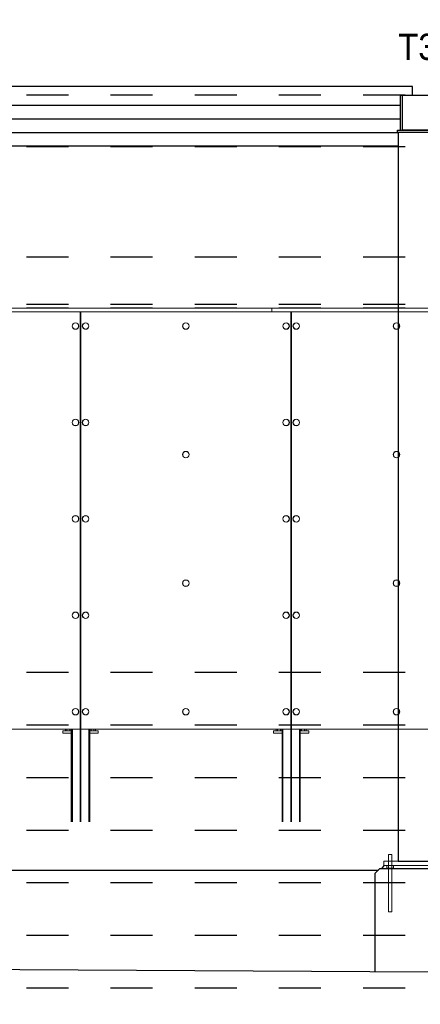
# Paper-space layout 'Layout1 (2)' of a CAD drawing. Header units: feet. Extents: x -0.8 to 16.2, y -0.2 to 10.8.
# Tile 27 of 35: x 5.5 to 6.5, y 7.2 to 9.5. Entities that reach past the tile are written whole.
import ezdxf
from ezdxf import colors
from ezdxf.entities.mleader import LeaderData, LeaderLine
from ezdxf.math import Vec2, Vec3

# ---------------------------------------------------------------- set-up
doc = ezdxf.new("R2010")
doc.units = ezdxf.units.FT
doc.header["$LTSCALE"] = 0.1
doc.header["$MEASUREMENT"] = 0
doc.linetypes.add('front Elevation$0$DASHED', pattern=[0.75, 0.5, -0.25])
doc.layers.get('0').update_dxf_attribs({"color": 252})
doc.layers.add('front Elevation$0$BR_P_Slab_Object', color=3, linetype='Continuous', lineweight=30)
doc.layers.add('front Elevation$0$LT_P_Poles', color=2, linetype='Continuous', lineweight=0)
for name, color, linetype in [('front Elevation$0$L-ANNO-ELEVATION', 252, 'front Elevation$0$DASHED'), ('front Elevation$0$L-ANNO-NOTE', 30, 'Continuous'), ('front Elevation$0$L-ANNO-SCREEN', 252, 'Continuous'), ('front Elevation$0$L-DETL-ANNO', 190, 'Continuous'), ('front Elevation$0$L-SITE-FOUNDATION', 1, 'Continuous'), ('front Elevation$0$L-SITE-PURLINS BEYOND', 252, 'Continuous'), ('front Elevation$0$L-SITE-SOIL', 1, 'Continuous'), ('front Elevation$0$L-SITE-STEEL COLUMN', 3, 'Continuous')]:
    doc.layers.add(name, color=color, linetype=linetype)
doc.styles.add('front Elevation$0$ARIAL', font='arial.ttf', dxfattribs={"width": 0.9})

# ---------------------------------------------------------------- blocks, each defined once
blk = doc.blocks.new('front Elevation')
at = {"layer": 'front Elevation$0$BR_P_Slab_Object'}
blk.add_lwpolyline([(269.71, -192.22), (171.3, -191.93), (59.29, -190.85), (-11.6, -190.13)], dxfattribs=at)
at = {"layer": 'front Elevation$0$BR_P_Slab_Object', "flags": 128}
blk.add_lwpolyline([(952.83, -199.45), (869.71, -198.7), (749.71, -196.9), (629.71, -195.22), (509.71, -194.02), (389.53, -192.94), (269.71, -192.22)], dxfattribs=at)
at = {"layer": 'front Elevation$0$L-ANNO-ELEVATION'}
for points in [[(952.83, 7.36), (-121.55, 7.36)], [(952.83, -4.4), (-121.55, -4.4)], [(952.83, -29.6), (-121.55, -29.6)], [(952.83, -40.4), (-121.55, -40.4)], [(952.83, -41.24), (-121.55, -41.24)], [(952.83, -124.4), (-121.55, -124.4)], [(952.83, -136.4), (-121.55, -136.4)], [(952.83, -148.4), (-121.55, -148.4)], [(952.83, -160.4), (-121.55, -160.4)], [(952.83, -172.4), (-121.55, -172.4)], [(952.83, -184.4), (-121.55, -184.4)], [(952.83, -196.4), (-121.55, -196.4)]]:
    blk.add_lwpolyline(points, dxfattribs=at)
at = {"layer": 'front Elevation$0$L-ANNO-SCREEN', "linetype": 'Continuous', "lineweight": 0, "ltscale": 12}
for p, q in [((228.75, -41.24), (333.75, -41.24)), ((228.75, -42.05), (333.75, -42.05)), ((283.48, -42.07), (283.48, -137.32)), ((283.51, -158.45), (283.51, -42.07)), ((283.64, -158.45), (283.64, -42.07)), ((283.67, -137.32), (283.67, -42.07)), ((327.2, -41.24), (432.2, -41.24)), ((327.2, -41.24), (327.2, -41.35)), ((327.2, -41.35), (327.2, -42.05)), ((327.2, -42.05), (432.2, -42.05)), ((327.2, -42.05), (327.2, -42.07)), ((331.55, -42.07), (331.55, -137.32)), ((331.58, -158.45), (331.58, -42.07)), ((331.67, -42.08), (331.7, -42.08)), ((331.67, -42.08), (331.67, -42.83)), ((331.7, -158.45), (331.7, -42.07)), ((331.73, -137.32), (331.73, -42.07)), ((331.7, -42.83), (331.67, -42.83)), ((283.48, -137.32), (235.61, -137.32)), ((279.58, -138.2), (279.58, -137.7)), ((281.48, -137.7), (279.58, -137.7)), ((281.48, -138.2), (279.58, -138.2)), ((280.18, -137.32), (280.18, -137.63)), ((280.26, -137.68), (280.2, -137.64)), ((280.26, -137.68), (280.32, -137.68)), ((280.32, -137.68), (280.79, -137.68)), ((280.45, -137.7), (280.45, -137.68)), ((280.45, -138.32), (280.45, -138.2)), ((280.47, -137.32), (280.47, -137.63)), ((280.79, -137.68), (281.3, -137.68)), ((281.12, -137.32), (281.12, -137.63)), ((281.2, -137.68), (281.2, -137.7)), ((281.2, -138.2), (281.2, -138.32)), ((281.3, -137.68), (281.39, -137.68)), ((281.46, -137.64), (281.39, -137.68)), ((281.46, -137.64), (281.48, -137.63)), ((281.48, -137.32), (281.48, -137.63)), ((281.48, -158.45), (281.48, -137.32)), ((281.49, -158.45), (281.49, -137.32)), ((281.59, -158.45), (281.59, -137.32)), ((281.6, -158.45), (281.6, -137.32)), ((281.7, -158.45), (281.7, -137.32)), ((281.71, -158.45), (281.71, -137.32)), ((331.55, -137.32), (283.67, -137.32)), ((285.45, -158.45), (285.45, -137.32)), ((285.46, -158.45), (285.46, -137.32)), ((285.55, -158.45), (285.55, -137.32)), ((285.56, -158.45), (285.56, -137.32)), ((285.66, -158.45), (285.66, -137.32)), ((285.67, -158.45), (285.67, -137.32)), ((287.58, -137.7), (285.67, -137.7)), ((287.58, -138.2), (285.67, -138.2)), ((285.68, -137.32), (285.68, -137.63)), ((285.76, -137.68), (285.7, -137.64)), ((285.76, -137.68), (285.82, -137.68)), ((285.82, -137.68), (286.29, -137.68)), ((285.95, -137.7), (285.95, -137.68)), ((285.95, -138.32), (285.95, -138.2)), ((285.97, -137.32), (285.97, -137.63)), ((286.29, -137.68), (286.8, -137.68)), ((286.62, -137.32), (286.62, -137.63)), ((286.7, -137.68), (286.7, -137.7)), ((286.7, -138.2), (286.7, -138.32)), ((286.8, -137.68), (286.89, -137.68)), ((286.96, -137.64), (286.89, -137.68)), ((286.96, -137.64), (286.98, -137.63)), ((286.98, -137.32), (286.98, -137.63)), ((287.58, -138.2), (287.58, -137.7)), ((327.64, -138.2), (327.64, -137.7)), ((329.55, -137.7), (327.64, -137.7)), ((329.55, -138.2), (327.64, -138.2)), ((328.24, -137.32), (328.24, -137.63)), ((328.33, -137.68), (328.26, -137.64)), ((328.33, -137.68), (328.39, -137.68)), ((328.39, -137.68), (328.86, -137.68)), ((328.51, -137.7), (328.51, -137.68)), ((328.51, -138.32), (328.51, -138.2)), ((328.53, -137.32), (328.53, -137.63)), ((328.86, -137.68), (329.36, -137.68)), ((329.18, -137.32), (329.18, -137.63)), ((329.26, -137.68), (329.26, -137.7)), ((329.26, -138.2), (329.26, -138.32)), ((329.36, -137.68), (329.45, -137.68)), ((329.52, -137.64), (329.45, -137.68)), ((329.52, -137.64), (329.54, -137.63)), ((329.54, -137.32), (329.54, -137.63)), ((329.55, -158.45), (329.55, -137.32)), ((329.56, -158.45), (329.56, -137.32)), ((329.65, -158.45), (329.65, -137.32)), ((329.66, -158.45), (329.66, -137.32)), ((329.76, -158.45), (329.76, -137.32)), ((329.77, -158.45), (329.77, -137.32)), ((379.61, -137.32), (331.73, -137.32)), ((333.51, -158.45), (333.51, -137.32)), ((333.52, -158.45), (333.52, -137.32)), ((333.62, -158.45), (333.62, -137.32)), ((333.63, -158.45), (333.63, -137.32)), ((333.72, -158.45), (333.72, -137.32)), ((333.73, -158.45), (333.73, -137.32)), ((335.64, -137.7), (333.73, -137.7)), ((335.64, -138.2), (333.73, -138.2)), ((333.74, -137.32), (333.74, -137.63)), ((333.83, -137.68), (333.76, -137.64)), ((333.83, -137.68), (333.89, -137.68)), ((333.89, -137.68), (334.36, -137.68)), ((334.01, -137.7), (334.01, -137.68)), ((334.01, -138.32), (334.01, -138.2)), ((334.03, -137.32), (334.03, -137.63)), ((334.36, -137.68), (334.86, -137.68)), ((334.68, -137.32), (334.68, -137.63)), ((334.76, -137.68), (334.76, -137.7)), ((334.76, -138.2), (334.76, -138.32)), ((334.86, -137.68), (334.95, -137.68)), ((335.02, -137.64), (334.95, -137.68)), ((335.02, -137.64), (335.04, -137.63)), ((335.04, -137.32), (335.04, -137.63)), ((335.64, -138.2), (335.64, -137.7))]:
    blk.add_line(p, q, dxfattribs=at)
for centre, radius in [((282.42, -45.32), 0.75), ((282.42, -45.32), 0.72), ((284.74, -45.32), 0.75), ((284.74, -45.32), 0.72), ((307.61, -45.32), 0.75), ((307.61, -45.32), 0.72), ((330.48, -45.32), 0.75), ((330.48, -45.32), 0.72), ((332.8, -45.32), 0.75), ((332.8, -45.32), 0.72), ((355.67, -45.32), 0.75), ((355.67, -45.32), 0.72), ((282.42, -67.32), 0.75), ((282.42, -67.32), 0.72), ((284.74, -67.32), 0.75), ((284.74, -67.32), 0.72), ((330.48, -67.32), 0.75), ((330.48, -67.32), 0.72), ((332.8, -67.32), 0.75), ((332.8, -67.32), 0.72), ((307.61, -74.66), 0.75), ((307.61, -74.66), 0.72), ((355.67, -74.66), 0.75), ((355.67, -74.66), 0.72), ((282.42, -89.32), 0.75), ((282.42, -89.32), 0.72), ((284.74, -89.32), 0.75), ((284.74, -89.32), 0.72), ((330.48, -89.32), 0.75), ((330.48, -89.32), 0.72), ((332.8, -89.32), 0.75), ((332.8, -89.32), 0.72), ((307.61, -103.99), 0.75), ((307.61, -103.99), 0.72), ((355.67, -103.99), 0.75), ((355.67, -103.99), 0.72), ((282.42, -111.32), 0.75), ((282.42, -111.32), 0.72), ((284.74, -111.32), 0.75), ((284.74, -111.32), 0.72), ((330.48, -111.32), 0.75), ((330.48, -111.32), 0.72), ((332.8, -111.32), 0.75), ((332.8, -111.32), 0.72), ((282.42, -133.32), 0.75), ((282.42, -133.32), 0.72), ((284.74, -133.32), 0.75), ((284.74, -133.32), 0.72), ((307.61, -133.32), 0.75), ((307.61, -133.32), 0.72), ((330.48, -133.32), 0.75), ((330.48, -133.32), 0.72), ((332.8, -133.32), 0.75), ((332.8, -133.32), 0.72), ((355.67, -133.32), 0.75), ((355.67, -133.32), 0.72)]:
    blk.add_circle(centre, radius, dxfattribs=at)
for points, knots in [([(280.32, -137.68), (280.32, -137.68), (280.29, -137.68), (280.25, -137.67), (280.2, -137.64), (280.18, -137.63)], [0, 0, 0, 0, 0.070103, 0.530791, 1, 1, 1, 1]), ([(280.47, -137.63), (280.45, -137.64), (280.4, -137.67), (280.35, -137.68), (280.32, -137.68)], [0, 0, 0, 0, 0.495458, 1, 1, 1, 1]), ([(280.79, -137.68), (280.79, -137.68), (280.73, -137.68), (280.62, -137.67), (280.52, -137.64), (280.47, -137.63)], [0, 0, 0, 0, 0.070103, 0.530791, 1, 1, 1, 1]), ([(281.12, -137.63), (281.07, -137.64), (280.96, -137.67), (280.85, -137.68), (280.79, -137.68)], [0, 0, 0, 0, 0.495458, 1, 1, 1, 1]), ([(281.3, -137.68), (281.27, -137.68), (281.23, -137.67), (281.17, -137.65), (281.13, -137.63), (281.12, -137.63)], [0, 0, 0, 0, 0.384439, 0.774498, 1, 1, 1, 1]), ([(281.48, -137.63), (281.45, -137.64), (281.41, -137.66), (281.35, -137.68), (281.31, -137.68), (281.3, -137.68)], [0, 0, 0, 0, 0.376632, 0.756732, 1, 1, 1, 1]), ([(285.82, -137.68), (285.82, -137.68), (285.79, -137.68), (285.75, -137.67), (285.7, -137.64), (285.68, -137.63)], [0, 0, 0, 0, 0.070103, 0.530791, 1, 1, 1, 1]), ([(285.97, -137.63), (285.95, -137.64), (285.9, -137.67), (285.85, -137.68), (285.82, -137.68)], [0, 0, 0, 0, 0.495458, 1, 1, 1, 1]), ([(286.29, -137.68), (286.29, -137.68), (286.23, -137.68), (286.12, -137.67), (286.02, -137.64), (285.97, -137.63)], [0, 0, 0, 0, 0.070103, 0.530791, 1, 1, 1, 1]), ([(286.62, -137.63), (286.57, -137.64), (286.46, -137.67), (286.35, -137.68), (286.29, -137.68)], [0, 0, 0, 0, 0.495458, 1, 1, 1, 1]), ([(286.8, -137.68), (286.77, -137.68), (286.73, -137.67), (286.67, -137.65), (286.63, -137.63), (286.62, -137.63)], [0, 0, 0, 0, 0.384439, 0.774498, 1, 1, 1, 1]), ([(286.98, -137.63), (286.95, -137.64), (286.91, -137.66), (286.85, -137.68), (286.81, -137.68), (286.8, -137.68)], [0, 0, 0, 0, 0.376632, 0.756732, 1, 1, 1, 1]), ([(328.39, -137.68), (328.38, -137.68), (328.36, -137.68), (328.31, -137.67), (328.26, -137.64), (328.24, -137.63)], [0, 0, 0, 0, 0.070103, 0.530791, 1, 1, 1, 1]), ([(328.53, -137.63), (328.51, -137.64), (328.46, -137.67), (328.41, -137.68), (328.39, -137.68)], [0, 0, 0, 0, 0.495458, 1, 1, 1, 1]), ([(328.86, -137.68), (328.85, -137.68), (328.79, -137.68), (328.68, -137.67), (328.58, -137.64), (328.53, -137.63)], [0, 0, 0, 0, 0.070103, 0.530791, 1, 1, 1, 1]), ([(329.18, -137.63), (329.13, -137.64), (329.02, -137.67), (328.91, -137.68), (328.86, -137.68)], [0, 0, 0, 0, 0.495458, 1, 1, 1, 1]), ([(329.36, -137.68), (329.34, -137.68), (329.29, -137.67), (329.23, -137.65), (329.19, -137.63), (329.18, -137.63)], [0, 0, 0, 0, 0.384439, 0.774498, 1, 1, 1, 1]), ([(329.54, -137.63), (329.52, -137.64), (329.47, -137.66), (329.41, -137.68), (329.37, -137.68), (329.36, -137.68)], [0, 0, 0, 0, 0.376632, 0.756732, 1, 1, 1, 1]), ([(333.89, -137.68), (333.88, -137.68), (333.86, -137.68), (333.81, -137.67), (333.76, -137.64), (333.74, -137.63)], [0, 0, 0, 0, 0.070103, 0.530791, 1, 1, 1, 1]), ([(334.03, -137.63), (334.01, -137.64), (333.96, -137.67), (333.91, -137.68), (333.89, -137.68)], [0, 0, 0, 0, 0.495458, 1, 1, 1, 1]), ([(334.36, -137.68), (334.35, -137.68), (334.29, -137.68), (334.18, -137.67), (334.08, -137.64), (334.03, -137.63)], [0, 0, 0, 0, 0.070103, 0.530791, 1, 1, 1, 1]), ([(334.68, -137.63), (334.63, -137.64), (334.52, -137.67), (334.41, -137.68), (334.36, -137.68)], [0, 0, 0, 0, 0.495458, 1, 1, 1, 1]), ([(334.86, -137.68), (334.84, -137.68), (334.79, -137.67), (334.73, -137.65), (334.69, -137.63), (334.68, -137.63)], [0, 0, 0, 0, 0.384439, 0.774498, 1, 1, 1, 1]), ([(335.04, -137.63), (335.02, -137.64), (334.97, -137.66), (334.91, -137.68), (334.87, -137.68), (334.86, -137.68)], [0, 0, 0, 0, 0.376632, 0.756732, 1, 1, 1, 1])]:
    blk.add_open_spline(points, degree=3, knots=knots, dxfattribs=at)
at = {"layer": 'front Elevation$0$L-SITE-FOUNDATION'}
for points in [[(352.79, -168.44), (352.27, -169.19)], [(350.81, -170.19), (351.81, -169.19)], [(350.81, -192.71), (350.81, -170.19)], [(352.79, -169.19), (351.81, -169.19)], [(368.81, -169.19), (351.81, -169.19)]]:
    blk.add_lwpolyline(points, dxfattribs=at)
at = {"layer": 'front Elevation$0$L-SITE-PURLINS BEYOND'}
for points in [[(359.31, 9.33), (207.87, 9.33)], [(359.31, 7.36), (359.31, 9.33)], [(356.56, 5.01), (210.62, 5.01)], [(356.56, 1.91), (210.62, 1.91)], [(356.06, -1.2), (211.12, -1.2)], [(356.06, -4.3), (211.12, -4.3)]]:
    blk.add_lwpolyline(points, dxfattribs=at)
at = {"layer": 'front Elevation$0$L-SITE-SOIL'}
blk.add_lwpolyline([(215.62, -169.44), (351.56, -169.44)], dxfattribs=at)
at = {"layer": 'front Elevation$0$L-SITE-STEEL COLUMN'}
for points in [[(356.56, -0.64), (356.56, 7.36)], [(356.56, 7.36), (357.06, 7.36)], [(357.06, -0.64), (357.06, 7.36)]]:
    blk.add_lwpolyline(points, dxfattribs=at)
for points in [[(363.56, 7.36), (363.56, -0.64), (357.06, -0.64), (357.06, 7.36)], [(355.93, -0.64), (364.68, -0.64), (364.68, -1.14), (355.93, -1.14)], [(356.06, -1.14), (356.04, -167.44), (364.54, -167.44), (364.56, -1.14)]]:
    blk.add_lwpolyline(points, close=True, dxfattribs=at)
at = {"layer": 'front Elevation$0$LT_P_Poles'}
for points in [[(353.86, -165.9), (354.61, -165.9)], [(353.86, -167.44), (353.86, -165.9)], [(354.61, -167.44), (354.61, -165.9)], [(353.86, -179.01), (353.86, -168.44)], [(354.61, -179.01), (354.61, -168.44)], [(353.86, -179.01), (354.61, -179.01)]]:
    blk.add_lwpolyline(points, dxfattribs=at)
for points in [[(367.79, -168.44), (352.79, -168.44), (352.79, -167.44), (367.79, -167.44)], [(353.48, -168.44), (355, -168.44), (355, -169.04), (353.48, -169.04)]]:
    blk.add_lwpolyline(points, close=True, dxfattribs=at)
at = {"layer": 'front Elevation$0$LT_P_Poles', "color": 252, "linetype": 'front Elevation$0$DASHED'}
for points in [[(353.86, -167.44), (353.86, -168.44)], [(354.61, -167.44), (354.61, -168.44)]]:
    blk.add_lwpolyline(points, dxfattribs=at)
at = {"layer": 'front Elevation$0$L-ANNO-NOTE'}
ml = blk.add_multileader_mtext('Standard', dxfattribs=at)
ml.set_content('TOP OF TRELLIS FRONT POST', color=11, style='front Elevation$0$ARIAL')
ml.set_leader_properties()
ml.build(insert=Vec2(0, 0))
ml.multileader.update_dxf_attribs({"has_dogleg": 0, "dogleg_length": 0.36, "arrow_head_size": 3.75, "scale": 10})
ctx = ml.context
ctx.base_point, ctx.scale, ctx.char_height, ctx.arrow_head_size, ctx.landing_gap_size, ctx.plane_origin = Vec3(380.86, 4.11), 10, 3.75, 3.75, 1.5, Vec3(360.88, -8.69)
notes = []
notes.append((ctx, [(0, (0, 0, 0), (0, 0), (1, 0), 1, [])]))
ctx.mtext.insert, ctx.mtext.flow_direction = Vec3(382.36, 6.02), 5
ml = blk.add_multileader_mtext('Standard', dxfattribs=at)
ml.set_content('TOP OF PIER', color=11, style='front Elevation$0$ARIAL')
ml.set_leader_properties()
ml.build(insert=Vec2(0, 0))
ml.multileader.update_dxf_attribs({"has_dogleg": 0, "dogleg_length": 0.36, "arrow_head_size": 3.75, "scale": 10})
ctx = ml.context
ctx.base_point, ctx.scale, ctx.char_height, ctx.arrow_head_size, ctx.landing_gap_size, ctx.plane_origin = Vec3(388.67, -153.13), 10, 3.75, 3.75, 1.5, Vec3(368.69, -165.94)
notes.append((ctx, [(0, (0, 0, 0), (0, 0), (1, 0), 1, [])]))
ctx.mtext.insert, ctx.mtext.flow_direction = Vec3(390.17, -151.23), 5
ml = blk.add_multileader_mtext('Standard', dxfattribs=at)
ml.set_content('TOP OF PIER', color=11, style='front Elevation$0$ARIAL')
ml.set_leader_properties()
ml.build(insert=Vec2(0, 0))
ml.multileader.update_dxf_attribs({"has_dogleg": 0, "dogleg_length": 0.36, "arrow_head_size": 3.75, "scale": 10})
ctx = ml.context
ctx.base_point, ctx.scale, ctx.char_height, ctx.arrow_head_size, ctx.landing_gap_size, ctx.plane_origin = Vec3(571.67, -153.13), 10, 3.75, 3.75, 1.5, Vec3(551.69, -165.94)
notes.append((ctx, [(0, (0, 0, 0), (0, 0), (1, 0), 1, [])]))
ctx.mtext.insert, ctx.mtext.flow_direction = Vec3(573.17, -151.23), 5
ml = blk.add_multileader_mtext('Standard', dxfattribs=at)
ml.set_content('TOP OF PIER', color=11, style='front Elevation$0$ARIAL')
ml.set_leader_properties()
ml.build(insert=Vec2(0, 0))
ml.multileader.update_dxf_attribs({"has_dogleg": 0, "dogleg_length": 0.36, "arrow_head_size": 3.75, "scale": 10})
ctx = ml.context
ctx.base_point, ctx.scale, ctx.char_height, ctx.arrow_head_size, ctx.landing_gap_size, ctx.plane_origin = Vec3(724.86, -152.88), 10, 3.75, 3.75, 1.5, Vec3(704.88, -165.69)
notes.append((ctx, [(0, (0, 0, 0), (0, 0), (1, 0), 1, [])]))
ctx.mtext.insert, ctx.mtext.flow_direction = Vec3(726.36, -150.98), 5
ml = blk.add_multileader_mtext('Standard', dxfattribs=at)
ml.set_content('TOP OF PIER', color=11, style='front Elevation$0$ARIAL')
ml.set_leader_properties()
ml.build(insert=Vec2(0, 0))
ml.multileader.update_dxf_attribs({"has_dogleg": 0, "dogleg_length": 0.36, "arrow_head_size": 3.75, "scale": 10})
ctx = ml.context
ctx.base_point, ctx.scale, ctx.char_height, ctx.arrow_head_size, ctx.landing_gap_size, ctx.plane_origin = Vec3(907.86, -152.88), 10, 3.75, 3.75, 1.5, Vec3(887.88, -165.69)
notes.append((ctx, [(0, (0, 0, 0), (0, 0), (1, 0), 1, [])]))
ctx.mtext.insert, ctx.mtext.flow_direction = Vec3(909.36, -150.98), 5
ml = blk.add_multileader_mtext('Standard', dxfattribs=at)
ml.set_content('TOP OF PIER', color=11, style='front Elevation$0$ARIAL')
ml.set_leader_properties()
ml.build(insert=Vec2(0, 0))
ml.multileader.update_dxf_attribs({"has_dogleg": 0, "dogleg_length": 0.36, "arrow_head_size": 3.75, "scale": 10})
ctx = ml.context
ctx.base_point, ctx.scale, ctx.char_height, ctx.arrow_head_size, ctx.landing_gap_size, ctx.plane_origin = Vec3(389.15, -422.98), 10, 3.75, 3.75, 1.5, Vec3(369.17, -435.78)
notes.append((ctx, [(0, (0, 0, 0), (0, 0), (1, 0), 1, [])]))
ctx.mtext.insert, ctx.mtext.flow_direction = Vec3(390.65, -421.07), 5
ml = blk.add_multileader_mtext('Standard', dxfattribs=at)
ml.set_content('TOP OF PIER', color=11, style='front Elevation$0$ARIAL')
ml.set_leader_properties()
ml.build(insert=Vec2(0, 0))
ml.multileader.update_dxf_attribs({"has_dogleg": 0, "dogleg_length": 0.36, "arrow_head_size": 3.75, "scale": 10})
ctx = ml.context
ctx.base_point, ctx.scale, ctx.char_height, ctx.arrow_head_size, ctx.landing_gap_size, ctx.plane_origin = Vec3(572.15, -431.73), 10, 3.75, 3.75, 1.5, Vec3(552.17, -444.53)
notes.append((ctx, [(0, (0, 0, 0), (0, 0), (1, 0), 1, [])]))
ctx.mtext.insert, ctx.mtext.flow_direction = Vec3(573.65, -429.82), 5
ml = blk.add_multileader_mtext('Standard', dxfattribs=at)
ml.set_content('TOP OF WALL', color=11, style='front Elevation$0$ARIAL')
ml.set_leader_properties()
ml.build(insert=Vec2(0, 0))
ml.multileader.update_dxf_attribs({"has_dogleg": 0, "dogleg_length": 0.36, "arrow_head_size": 3.75, "scale": 10})
ctx = ml.context
ctx.base_point, ctx.scale, ctx.char_height, ctx.arrow_head_size, ctx.landing_gap_size, ctx.plane_origin = Vec3(463.37, -450.37), 10, 3.75, 3.75, 1.5, Vec3(443.39, -463.17)
notes.append((ctx, [(0, (0, 0, 0), (0, 0), (1, 0), 1, [])]))
ctx.mtext.insert, ctx.mtext.flow_direction = Vec3(464.87, -448.46), 5
ml = blk.add_multileader_mtext('Standard', dxfattribs=at)
ml.set_content('MATCHLINE', color=11, style='front Elevation$0$ARIAL')
ml.set_leader_properties()
ml.build(insert=Vec2(0, 0))
ml.multileader.update_dxf_attribs({"has_dogleg": 0, "dogleg_length": 0.36, "arrow_head_size": 3.75, "scale": 10})
ctx = ml.context
ctx.base_point, ctx.scale, ctx.char_height, ctx.arrow_head_size, ctx.landing_gap_size, ctx.plane_origin, ctx.plane_x_axis, ctx.plane_y_axis = Vec3(958.31, -101.42), 10, 3.75, 3.75, 1.5, Vec3(971.11, -121.39), Vec3(0, 1), Vec3(-1, 0)
notes.append((ctx, [(0, (0, 0, 0), (0, 0), (1, 0), 1, [])]))
ctx.mtext.insert, ctx.mtext.text_direction, ctx.mtext.rotation, ctx.mtext.flow_direction = Vec3(956.4, -99.92), Vec3(0, 1), 1.570796, 5
at = {"layer": 'front Elevation$0$L-DETL-ANNO'}
ml = blk.add_multileader_mtext('Standard', dxfattribs=at)
ml.set_content('TRELLIS PURLINS BEYOND,TYP.', color=11, style='front Elevation$0$ARIAL')
ml.set_leader_properties()
ml.build(insert=Vec2(0, 0))
ml.multileader.update_dxf_attribs({"has_dogleg": 0, "dogleg_length": 0.36, "arrow_head_size": 6, "scale": 48})
ctx = ml.context
ctx.base_point, ctx.scale, ctx.char_height, ctx.arrow_head_size, ctx.landing_gap_size, ctx.plane_origin = Vec3(224.35, 32.78), 48, 6, 6, 4.5, Vec3(192.24, 55.08)
notes.append((ctx, [(0, (1, 1, 0), (207.07, 32.78), (1, 0), 17.28, [(0, [(186.97, 9.83), (205.11, 32.78)], 0, [])])]))
ctx.mtext.insert, ctx.mtext.flow_direction = Vec3(228.85, 36.38), 5
ml = blk.add_multileader_mtext('Standard', dxfattribs=at)
ml.set_content('T3', color=11, style='front Elevation$0$ARIAL')
ml.set_leader_properties()
ml.build(insert=Vec2(0, 0))
ml.multileader.update_dxf_attribs({"has_dogleg": 0, "dogleg_length": 0.36, "arrow_head_size": 6, "scale": 48})
ctx = ml.context
ctx.base_point, ctx.scale, ctx.char_height, ctx.arrow_head_size, ctx.landing_gap_size, ctx.plane_origin = Vec3(351.54, 18.35), 48, 6, 6, 4.5, Vec3(319.42, 40.11)
notes.append((ctx, [(0, (0, 0, 0), (0, 0), (1, 0), 1, [])]))
ctx.mtext.insert, ctx.mtext.flow_direction = Vec3(356.04, 21.4), 5
ml = blk.add_multileader_mtext('Standard', dxfattribs=at)
ml.set_content('T6', color=11, style='front Elevation$0$ARIAL')
ml.set_leader_properties()
ml.build(insert=Vec2(0, 0))
ml.multileader.update_dxf_attribs({"has_dogleg": 0, "dogleg_length": 0.36, "arrow_head_size": 6, "scale": 48})
ctx = ml.context
ctx.base_point, ctx.scale, ctx.char_height, ctx.arrow_head_size, ctx.landing_gap_size, ctx.plane_origin = Vec3(870.98, 18.35), 48, 6, 6, 4.5, Vec3(838.86, 40.11)
notes.append((ctx, [(0, (0, 0, 0), (0, 0), (1, 0), 1, [])]))
ctx.mtext.insert, ctx.mtext.flow_direction = Vec3(875.48, 21.4), 5
ml = blk.add_multileader_mtext('Standard', dxfattribs=at)
ml.set_content('T4', color=11, style='front Elevation$0$ARIAL')
ml.set_leader_properties()
ml.build(insert=Vec2(0, 0))
ml.multileader.update_dxf_attribs({"has_dogleg": 0, "dogleg_length": 0.36, "arrow_head_size": 6, "scale": 48})
ctx = ml.context
ctx.base_point, ctx.scale, ctx.char_height, ctx.arrow_head_size, ctx.landing_gap_size, ctx.plane_origin = Vec3(534.54, 18.4), 48, 6, 6, 4.5, Vec3(502.42, 40.11)
notes.append((ctx, [(0, (0, 0, 0), (0, 0), (1, 0), 1, [])]))
ctx.mtext.insert, ctx.mtext.flow_direction = Vec3(539.04, 21.4), 5
ml = blk.add_multileader_mtext('Standard', dxfattribs=at)
ml.set_content('T5', color=11, style='front Elevation$0$ARIAL')
ml.set_leader_properties()
ml.build(insert=Vec2(0, 0))
ml.multileader.update_dxf_attribs({"has_dogleg": 0, "dogleg_length": 0.36, "arrow_head_size": 6, "scale": 48})
ctx = ml.context
ctx.base_point, ctx.scale, ctx.char_height, ctx.arrow_head_size, ctx.landing_gap_size, ctx.plane_origin = Vec3(687.97, 18.35), 48, 6, 6, 4.5, Vec3(655.86, 40.11)
notes.append((ctx, [(0, (0, 0, 0), (0, 0), (1, 0), 1, [])]))
ctx.mtext.insert, ctx.mtext.flow_direction = Vec3(692.47, 21.4), 5
ml = blk.add_multileader_mtext('Standard', dxfattribs=at)
ml.set_content('T9', color=11, style='front Elevation$0$ARIAL')
ml.set_leader_properties()
ml.build(insert=Vec2(0, 0))
ml.multileader.update_dxf_attribs({"has_dogleg": 0, "dogleg_length": 0.36, "arrow_head_size": 6, "scale": 48})
ctx = ml.context
ctx.base_point, ctx.scale, ctx.char_height, ctx.arrow_head_size, ctx.landing_gap_size, ctx.plane_origin = Vec3(352.27, -245.49), 48, 6, 6, 4.5, Vec3(320.15, -223.74)
notes.append((ctx, [(0, (0, 0, 0), (0, 0), (1, 0), 1, [])]))
ctx.mtext.insert, ctx.mtext.flow_direction = Vec3(356.77, -242.44), 5
ml = blk.add_multileader_mtext('Standard', dxfattribs=at)
ml.set_content('T10', color=11, style='front Elevation$0$ARIAL')
ml.set_leader_properties()
ml.build(insert=Vec2(0, 0))
ml.multileader.update_dxf_attribs({"has_dogleg": 0, "dogleg_length": 0.36, "arrow_head_size": 6, "scale": 48})
ctx = ml.context
ctx.base_point, ctx.scale, ctx.char_height, ctx.arrow_head_size, ctx.landing_gap_size, ctx.plane_origin = Vec3(535.27, -245.49), 48, 6, 6, 4.5, Vec3(503.15, -223.74)
notes.append((ctx, [(0, (0, 0, 0), (0, 0), (1, 0), 1, [])]))
ctx.mtext.insert, ctx.mtext.width, ctx.mtext.flow_direction = Vec3(539.77, -242.44), 7.2417, 5
for ctx, leaders in notes:
    for number, flags, end, landing, length, lines in leaders:
        leader = LeaderData()
        leader.index, (leader.has_last_leader_line, leader.has_dogleg_vector, leader.attachment_direction) = number, flags
        leader.last_leader_point, leader.dogleg_vector, leader.dogleg_length = Vec3(end), Vec3(landing), length
        for number, points, colour, breaks in lines:
            line = LeaderLine()
            line.index, line.vertices, line.color, line.breaks = number, Vec3.list(points), colors.encode_raw_color(colour), breaks
            leader.lines.append(line)
        ctx.leaders.append(leader)

psp = doc.layouts.new('Layout1 (2)')

# ---------------------------------------------------------------- block references
at = {"xscale": 0.01041666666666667, "yscale": 0.01041666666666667, "zscale": 0.01041666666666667}
psp.add_blockref('front Elevation', (2.7262, 9.2759), dxfattribs=at)

doc.saveas('drawing.dxf')
